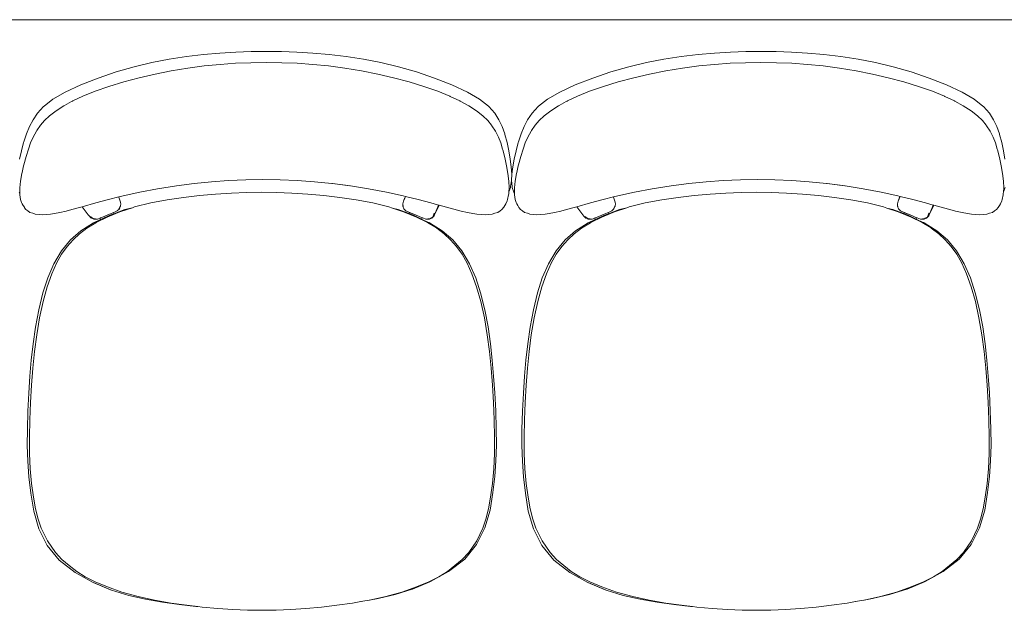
# Model space of a CAD drawing. Header units: feet. Extents: x 8 to 127, y 6 to 90.
# Tile 150 of 256: x 26.851 to 27.356, y 55.349 to 55.652. Entities that reach past the tile are written whole.
import ezdxf

# ---------------------------------------------------------------- set-up
doc = ezdxf.new("R2010")
doc.units = ezdxf.units.FT
doc.header["$MEASUREMENT"] = 0
doc.layers.add('Alvenaria', color=7, linetype='Continuous')
doc.layers.add('MOBILIÁRIO - móveis', color=250, linetype='Continuous')

msp = doc.modelspace()

# ---------------------------------------------------------------- linework, layer by layer
at = {"layer": 'Alvenaria', "lineweight": 5}
msp.add_line((27.61522, 55.65195), (25.46522, 55.65195), dxfattribs=at)
at = {"layer": 'MOBILIÁRIO - móveis', "lineweight": 5}
for p, q in [((26.92786, 55.63166), (26.93675, 55.63302)), ((26.93675, 55.63302), (26.94546, 55.63405)), ((26.94546, 55.63405), (26.9539, 55.63481)), ((26.9539, 55.63481), (26.96206, 55.63533)), ((26.96206, 55.63533), (26.96995, 55.63564)), ((26.96995, 55.63564), (26.9777, 55.63574)), ((26.9777, 55.63574), (26.98545, 55.63564)), ((26.98545, 55.63564), (26.99333, 55.63533)), ((26.99333, 55.63533), (27.00149, 55.63481)), ((27.00149, 55.63481), (27.00993, 55.63405)), ((27.00993, 55.63405), (27.01864, 55.63302)), ((27.01864, 55.63302), (27.02753, 55.63166)), ((27.18165, 55.63166), (27.19054, 55.63302)), ((27.19054, 55.63302), (27.19925, 55.63405)), ((27.19925, 55.63405), (27.20769, 55.63481)), ((27.20769, 55.63481), (27.21585, 55.63533)), ((27.21585, 55.63533), (27.22373, 55.63564)), ((27.22373, 55.63564), (27.23148, 55.63574)), ((27.23148, 55.63574), (27.23923, 55.63564)), ((27.23923, 55.63564), (27.24712, 55.63533)), ((27.24712, 55.63533), (27.25528, 55.63481)), ((27.25528, 55.63481), (27.26372, 55.63405)), ((27.26372, 55.63405), (27.27243, 55.63302)), ((27.27243, 55.63302), (27.28132, 55.63166)), ((26.90062, 55.62515), (26.90984, 55.62779)), ((26.90984, 55.62779), (26.91891, 55.62994)), ((26.91891, 55.62994), (26.92786, 55.63166)), ((26.93739, 55.62715), (26.94584, 55.62824)), ((26.94584, 55.62824), (26.95393, 55.62906)), ((26.95393, 55.62906), (26.96184, 55.62961)), ((26.96184, 55.62961), (26.96978, 55.62993)), ((26.96978, 55.62993), (26.97771, 55.63003)), ((26.97771, 55.63003), (26.98565, 55.62993)), ((26.98566, 55.62993), (26.98565, 55.62993)), ((26.98566, 55.62993), (26.99358, 55.62961)), ((26.99358, 55.62961), (26.9936, 55.62961)), ((27.0015, 55.62906), (26.9936, 55.62961)), ((27.00153, 55.62905), (27.0015, 55.62906)), ((27.00153, 55.62905), (27.00959, 55.62824)), ((27.00959, 55.62824), (27.00962, 55.62824)), ((27.00962, 55.62824), (27.01804, 55.62715)), ((27.02753, 55.63166), (27.03649, 55.62994)), ((27.03649, 55.62994), (27.04556, 55.62779)), ((27.04556, 55.62779), (27.05478, 55.62515)), ((27.15441, 55.62515), (27.16362, 55.62779)), ((27.16362, 55.62779), (27.17269, 55.62994)), ((27.17269, 55.62994), (27.18165, 55.63166)), ((27.19118, 55.62715), (27.19962, 55.62824)), ((27.19962, 55.62824), (27.20771, 55.62906)), ((27.20771, 55.62906), (27.21563, 55.62961)), ((27.21563, 55.62961), (27.22356, 55.62993)), ((27.22356, 55.62993), (27.2315, 55.63003)), ((27.2315, 55.63003), (27.23944, 55.62993)), ((27.23945, 55.62993), (27.23944, 55.62993)), ((27.23945, 55.62993), (27.24737, 55.62961)), ((27.24737, 55.62961), (27.24739, 55.62961)), ((27.25529, 55.62906), (27.24739, 55.62961)), ((27.25531, 55.62905), (27.25529, 55.62906)), ((27.25531, 55.62905), (27.26338, 55.62824)), ((27.26338, 55.62824), (27.26341, 55.62824)), ((27.26341, 55.62824), (27.27182, 55.62715)), ((27.28132, 55.63166), (27.29028, 55.62994)), ((27.29028, 55.62994), (27.29935, 55.62779)), ((27.29935, 55.62779), (27.30856, 55.62515)), ((26.89144, 55.62206), (26.90062, 55.62515)), ((26.91247, 55.62218), (26.9045, 55.62008)), ((26.91247, 55.62218), (26.92058, 55.62409)), ((26.92058, 55.62409), (26.92888, 55.62577)), ((26.92888, 55.62577), (26.93739, 55.62715)), ((27.01804, 55.62715), (27.02655, 55.62577)), ((27.02655, 55.62577), (27.03485, 55.62409)), ((27.03485, 55.62409), (27.04296, 55.62218)), ((27.05093, 55.62008), (27.04296, 55.62218)), ((27.05478, 55.62515), (27.06396, 55.62206)), ((27.14522, 55.62206), (27.15441, 55.62515)), ((27.16625, 55.62218), (27.15829, 55.62007)), ((27.16625, 55.62218), (27.17437, 55.62409)), ((27.17437, 55.62409), (27.18266, 55.62577)), ((27.18266, 55.62577), (27.19118, 55.62715)), ((27.27182, 55.62715), (27.28034, 55.62577)), ((27.28034, 55.62577), (27.28864, 55.62409)), ((27.28864, 55.62409), (27.29675, 55.62218)), ((27.30472, 55.62007), (27.29675, 55.62218)), ((27.30856, 55.62515), (27.31774, 55.62206)), ((26.87446, 55.61488), (26.88246, 55.61858)), ((26.88246, 55.61858), (26.89144, 55.62206)), ((26.89688, 55.61777), (26.88979, 55.61526)), ((26.9045, 55.62008), (26.89688, 55.61777)), ((27.05856, 55.61777), (27.05093, 55.62008)), ((27.06565, 55.61526), (27.05856, 55.61777)), ((27.06396, 55.62206), (27.07294, 55.61858)), ((27.07294, 55.61858), (27.08092, 55.61488)), ((27.12824, 55.61488), (27.13624, 55.61857)), ((27.13624, 55.61857), (27.14522, 55.62206)), ((27.15066, 55.61777), (27.14357, 55.61526)), ((27.15829, 55.62007), (27.15066, 55.61777)), ((27.31235, 55.61777), (27.30472, 55.62007)), ((27.31943, 55.61526), (27.31235, 55.61777)), ((27.31774, 55.62206), (27.32672, 55.61858)), ((27.32672, 55.61858), (27.33471, 55.61488)), ((26.86823, 55.61123), (26.87446, 55.61488)), ((26.88354, 55.61272), (26.87844, 55.61034)), ((26.88979, 55.61526), (26.88354, 55.61272)), ((27.06565, 55.61526), (27.07188, 55.61272)), ((27.07207, 55.61264), (27.07188, 55.61272)), ((27.07696, 55.61034), (27.07207, 55.61264)), ((27.08092, 55.61488), (27.0871, 55.61123)), ((27.12201, 55.61123), (27.12824, 55.61488)), ((27.13733, 55.61272), (27.13223, 55.61034)), ((27.14357, 55.61526), (27.13733, 55.61272)), ((27.31943, 55.61526), (27.32567, 55.61272)), ((27.32585, 55.61264), (27.32567, 55.61272)), ((27.33075, 55.61034), (27.32585, 55.61264)), ((27.33471, 55.61488), (27.34089, 55.61123)), ((26.86341, 55.60751), (26.86024, 55.60409)), ((26.86364, 55.6077), (26.86341, 55.60751)), ((26.86364, 55.6077), (26.86823, 55.61123)), ((26.86985, 55.60519), (26.87387, 55.60781)), ((26.87409, 55.60794), (26.87387, 55.60781)), ((26.87779, 55.60998), (26.87409, 55.60794)), ((26.87825, 55.61023), (26.87779, 55.60998)), ((26.87844, 55.61034), (26.87825, 55.61023)), ((27.07705, 55.61029), (27.07696, 55.61034)), ((27.07718, 55.61023), (27.07705, 55.61029)), ((27.07718, 55.61023), (27.08152, 55.60781)), ((27.08152, 55.60781), (27.08549, 55.60519)), ((27.09162, 55.6077), (27.0871, 55.61123)), ((27.09162, 55.6077), (27.09186, 55.6075)), ((27.09491, 55.60409), (27.09186, 55.6075)), ((27.1172, 55.6075), (27.11403, 55.60409)), ((27.11742, 55.6077), (27.1172, 55.6075)), ((27.11742, 55.6077), (27.12201, 55.61123)), ((27.12364, 55.60519), (27.12766, 55.60781)), ((27.12788, 55.60794), (27.12766, 55.60781)), ((27.13158, 55.60998), (27.12788, 55.60794)), ((27.13203, 55.61023), (27.13158, 55.60998)), ((27.13223, 55.61034), (27.13203, 55.61023)), ((27.33083, 55.61029), (27.33075, 55.61034)), ((27.33096, 55.61023), (27.33083, 55.61029)), ((27.33096, 55.61023), (27.33531, 55.60781)), ((27.33531, 55.60781), (27.33928, 55.60519)), ((27.3454, 55.6077), (27.34089, 55.61123)), ((27.3454, 55.6077), (27.34564, 55.6075)), ((27.34869, 55.60409), (27.34564, 55.6075)), ((26.86024, 55.60409), (26.858, 55.60071)), ((26.86645, 55.60262), (26.86393, 55.60033)), ((26.86985, 55.60519), (26.86645, 55.60262)), ((27.08549, 55.60519), (27.08883, 55.60262)), ((27.09128, 55.60033), (27.08883, 55.60262)), ((27.09701, 55.60071), (27.09491, 55.60409)), ((27.11403, 55.60409), (27.11178, 55.60071)), ((27.12024, 55.60262), (27.11772, 55.60033)), ((27.12364, 55.60519), (27.12024, 55.60262)), ((27.33928, 55.60519), (27.34262, 55.60262)), ((27.34507, 55.60033), (27.34262, 55.60262)), ((27.35079, 55.60071), (27.34869, 55.60409)), ((26.85615, 55.59721), (26.85462, 55.59345)), ((26.858, 55.60071), (26.85615, 55.59721)), ((26.85996, 55.59513), (26.8619, 55.59795)), ((26.86393, 55.60033), (26.8619, 55.59795)), ((27.09128, 55.60033), (27.09323, 55.59795)), ((27.09345, 55.59762), (27.09323, 55.59795)), ((27.09529, 55.59478), (27.09345, 55.59762)), ((27.09869, 55.59721), (27.09701, 55.60071)), ((27.10003, 55.59345), (27.09869, 55.59721)), ((27.10994, 55.59721), (27.10841, 55.59345)), ((27.11178, 55.60071), (27.10994, 55.59721)), ((27.11374, 55.59513), (27.11569, 55.59795)), ((27.11772, 55.60033), (27.11569, 55.59795)), ((27.34507, 55.60033), (27.34701, 55.59795)), ((27.34724, 55.59762), (27.34701, 55.59795)), ((27.34907, 55.59478), (27.34724, 55.59762)), ((27.35247, 55.59721), (27.35079, 55.60071)), ((27.35382, 55.59345), (27.35247, 55.59721)), ((26.85462, 55.59345), (26.85329, 55.58933)), ((26.85973, 55.59478), (26.85804, 55.59177)), ((26.85996, 55.59513), (26.85973, 55.59478)), ((27.09684, 55.59177), (27.09529, 55.59478)), ((27.10003, 55.59345), (27.10015, 55.59308)), ((27.10015, 55.59308), (27.10126, 55.58895)), ((27.10841, 55.59345), (27.10708, 55.58933)), ((27.11352, 55.59478), (27.11182, 55.59176)), ((27.11374, 55.59513), (27.11352, 55.59478)), ((27.35063, 55.59176), (27.34907, 55.59478)), ((27.35382, 55.59345), (27.35394, 55.59308)), ((27.35394, 55.59308), (27.35504, 55.58895)), ((26.85204, 55.58469), (26.85318, 55.58895)), ((26.85329, 55.58933), (26.85318, 55.58895)), ((26.85675, 55.58886), (26.85563, 55.58566)), ((26.85804, 55.59177), (26.85675, 55.58886)), ((27.09798, 55.58886), (27.09684, 55.59177)), ((27.09894, 55.58566), (27.09798, 55.58886)), ((27.10126, 55.58895), (27.10217, 55.58469)), ((27.10582, 55.58469), (27.10697, 55.58895)), ((27.10708, 55.58933), (27.10697, 55.58895)), ((27.11054, 55.58886), (27.10942, 55.58566)), ((27.11182, 55.59176), (27.11054, 55.58886)), ((27.35177, 55.58886), (27.35063, 55.59176)), ((27.35273, 55.58566), (27.35177, 55.58886)), ((27.35504, 55.58895), (27.35595, 55.58468)), ((26.85109, 55.58051), (26.85204, 55.58469)), ((26.85442, 55.58177), (26.85328, 55.57761)), ((26.85563, 55.58566), (26.85442, 55.58177)), ((27.09894, 55.58566), (27.09907, 55.58519)), ((27.10007, 55.58128), (27.09907, 55.58519)), ((27.10217, 55.58469), (27.10288, 55.58051)), ((27.10487, 55.58051), (27.10582, 55.58469)), ((27.10821, 55.58177), (27.10707, 55.57761)), ((27.10942, 55.58566), (27.10821, 55.58177)), ((27.35273, 55.58566), (27.35285, 55.58519)), ((27.35385, 55.58128), (27.35285, 55.58519)), ((27.35595, 55.58468), (27.35667, 55.58051)), ((26.85316, 55.57711), (26.85235, 55.57359)), ((26.85316, 55.57711), (26.85328, 55.57761)), ((27.10097, 55.57711), (27.10007, 55.58128)), ((27.10167, 55.57307), (27.10097, 55.57711)), ((27.10288, 55.58051), (27.10339, 55.57653)), ((27.10414, 55.57653), (27.10487, 55.58051)), ((27.10695, 55.5771), (27.10614, 55.57359)), ((27.10695, 55.5771), (27.10707, 55.57761)), ((27.35476, 55.5771), (27.35385, 55.58128)), ((27.35546, 55.57307), (27.35476, 55.5771)), ((26.85223, 55.57307), (26.85157, 55.56925)), ((26.85223, 55.57307), (26.85235, 55.57359)), ((27.10211, 55.56925), (27.10167, 55.57307)), ((27.10339, 55.57653), (27.10364, 55.57286)), ((27.10353, 55.5695), (27.10366, 55.57286)), ((27.10364, 55.57286), (27.10356, 55.5695)), ((27.10366, 55.57286), (27.10414, 55.57653)), ((27.10602, 55.57307), (27.10536, 55.56925)), ((27.10602, 55.57307), (27.10614, 55.57359)), ((27.35589, 55.56925), (27.35546, 55.57307)), ((26.85123, 55.56574), (26.85157, 55.56925)), ((26.93157, 55.56687), (26.92187, 55.56532)), ((26.94071, 55.56804), (26.93157, 55.56687)), ((26.94959, 55.56893), (26.94071, 55.56804)), ((26.95835, 55.56955), (26.94959, 55.56893)), ((26.96715, 55.56991), (26.95835, 55.56955)), ((26.97597, 55.57002), (26.96715, 55.56991)), ((26.98479, 55.56991), (26.97597, 55.57002)), ((26.9936, 55.56955), (26.98479, 55.56991)), ((27.00239, 55.56893), (26.9936, 55.56955)), ((27.00239, 55.56893), (27.01131, 55.56804)), ((27.01131, 55.56804), (27.01159, 55.568)), ((27.02086, 55.5668), (27.01159, 55.568)), ((27.02049, 55.56687), (27.01159, 55.568)), ((27.03018, 55.56532), (27.02086, 55.5668)), ((27.10223, 55.56574), (27.10211, 55.56925)), ((27.10356, 55.5695), (27.10305, 55.56645)), ((27.10383, 55.56645), (27.10353, 55.5695)), ((27.10502, 55.56574), (27.10536, 55.56925)), ((27.18536, 55.56687), (27.17565, 55.56532)), ((27.19449, 55.56804), (27.18536, 55.56687)), ((27.20337, 55.56893), (27.19449, 55.56804)), ((27.21214, 55.56955), (27.20337, 55.56893)), ((27.22094, 55.56991), (27.21214, 55.56955)), ((27.22975, 55.57002), (27.22094, 55.56991)), ((27.23858, 55.56991), (27.22975, 55.57002)), ((27.24739, 55.56955), (27.23858, 55.56991)), ((27.25618, 55.56893), (27.24739, 55.56955)), ((27.25618, 55.56893), (27.26509, 55.56804)), ((27.26509, 55.56804), (27.26537, 55.568)), ((27.27464, 55.5668), (27.26537, 55.568)), ((27.27427, 55.56687), (27.26537, 55.568)), ((27.28397, 55.56532), (27.27464, 55.5668)), ((27.35602, 55.56574), (27.35589, 55.56925)), ((26.85121, 55.56306), (26.85088, 55.56354)), ((26.85123, 55.56574), (26.85121, 55.56306)), ((26.85121, 55.56306), (26.85121, 55.56276)), ((26.85121, 55.56276), (26.85128, 55.56212)), ((26.85128, 55.56212), (26.85159, 55.55987)), ((26.90199, 55.5611), (26.90426, 55.56166)), ((26.90426, 55.56166), (26.91278, 55.56356)), ((26.91278, 55.56356), (26.92187, 55.56532)), ((26.93514, 55.56089), (26.94337, 55.56187)), ((26.94337, 55.56187), (26.95163, 55.5626)), ((26.95163, 55.5626), (26.95976, 55.56309)), ((26.95976, 55.56309), (26.96759, 55.56339)), ((26.96759, 55.56339), (26.97528, 55.56349)), ((26.97528, 55.56349), (26.98297, 55.56339)), ((26.98297, 55.56339), (26.99082, 55.56309)), ((26.99082, 55.56309), (26.99895, 55.5626)), ((26.99895, 55.5626), (27.00723, 55.56187)), ((27.00723, 55.56187), (27.01547, 55.56089)), ((27.03934, 55.56356), (27.03018, 55.56532)), ((27.03934, 55.56356), (27.04793, 55.56166)), ((27.04906, 55.56138), (27.04793, 55.56166)), ((27.10152, 55.55987), (27.10199, 55.56212)), ((27.10199, 55.56212), (27.10206, 55.56276)), ((27.10206, 55.56276), (27.10211, 55.56376)), ((27.10212, 55.56378), (27.10211, 55.56376)), ((27.10297, 55.566), (27.10212, 55.56378)), ((27.10212, 55.56378), (27.10223, 55.56574)), ((27.10305, 55.56645), (27.10297, 55.566)), ((27.10383, 55.56645), (27.10391, 55.566)), ((27.10467, 55.56354), (27.10391, 55.566)), ((27.105, 55.56306), (27.10467, 55.56354)), ((27.105, 55.56306), (27.10499, 55.56276)), ((27.10499, 55.56276), (27.10506, 55.56212)), ((27.10502, 55.56574), (27.105, 55.56306)), ((27.10506, 55.56212), (27.10537, 55.55987)), ((27.15577, 55.5611), (27.15805, 55.56166)), ((27.15805, 55.56166), (27.16657, 55.56356)), ((27.16657, 55.56356), (27.17565, 55.56532)), ((27.18892, 55.56089), (27.19715, 55.56187)), ((27.19715, 55.56187), (27.20541, 55.5626)), ((27.20541, 55.5626), (27.21354, 55.56309)), ((27.21354, 55.56309), (27.22138, 55.56339)), ((27.22138, 55.56339), (27.22907, 55.56349)), ((27.22907, 55.56349), (27.23676, 55.56339)), ((27.23676, 55.56339), (27.2446, 55.56309)), ((27.2446, 55.56309), (27.25274, 55.5626)), ((27.25274, 55.5626), (27.26101, 55.56187)), ((27.26101, 55.56187), (27.26926, 55.56089)), ((27.29312, 55.56356), (27.28397, 55.56532)), ((27.29312, 55.56356), (27.30172, 55.56166)), ((27.30285, 55.56138), (27.30172, 55.56166)), ((27.35531, 55.55987), (27.35578, 55.56212)), ((27.35578, 55.56212), (27.35584, 55.56276)), ((27.35584, 55.56276), (27.35589, 55.56376)), ((27.3559, 55.56378), (27.35589, 55.56376)), ((27.35675, 55.56599), (27.3559, 55.56378)), ((27.3559, 55.56378), (27.35602, 55.56574)), ((26.85159, 55.55987), (26.85215, 55.55826)), ((26.85215, 55.55826), (26.85244, 55.55751)), ((26.85244, 55.55751), (26.8529, 55.55667)), ((26.8529, 55.55667), (26.85353, 55.55578)), ((26.89022, 55.55803), (26.88321, 55.55606)), ((26.89022, 55.55803), (26.89671, 55.55978)), ((26.89671, 55.55978), (26.90199, 55.5611)), ((26.90199, 55.5611), (26.90204, 55.56095)), ((26.90253, 55.5595), (26.90204, 55.56095)), ((26.90269, 55.55901), (26.90253, 55.5595)), ((26.90286, 55.55838), (26.90269, 55.55901)), ((26.90278, 55.55621), (26.90285, 55.55656)), ((26.90285, 55.55656), (26.90284, 55.55633)), ((26.90285, 55.55656), (26.90288, 55.5567)), ((26.90286, 55.55838), (26.90301, 55.5574)), ((26.90288, 55.5567), (26.90301, 55.5574)), ((26.90288, 55.5567), (26.90289, 55.55643)), ((26.91012, 55.55599), (26.91835, 55.558)), ((26.91835, 55.558), (26.92683, 55.55961)), ((26.92683, 55.55961), (26.93514, 55.56089)), ((27.01547, 55.56089), (27.02379, 55.55961)), ((27.02379, 55.55961), (27.03231, 55.558)), ((27.03231, 55.558), (27.04056, 55.55599)), ((27.04772, 55.5574), (27.04793, 55.55838)), ((27.04772, 55.5574), (27.04778, 55.557)), ((27.04774, 55.55643), (27.04778, 55.557)), ((27.04778, 55.557), (27.04782, 55.55673)), ((27.04782, 55.55633), (27.04782, 55.55673)), ((27.04782, 55.55673), (27.04789, 55.55621)), ((27.04793, 55.55838), (27.04804, 55.55875)), ((27.04814, 55.55901), (27.04804, 55.55875)), ((27.04814, 55.55901), (27.04911, 55.56137)), ((27.0483, 55.5595), (27.04814, 55.55901)), ((27.0483, 55.5595), (27.0486, 55.56026)), ((27.04869, 55.56048), (27.0486, 55.56026)), ((27.04869, 55.56048), (27.04891, 55.56103)), ((27.04906, 55.56138), (27.04891, 55.56103)), ((27.04911, 55.56137), (27.04906, 55.56138)), ((27.05556, 55.55978), (27.04911, 55.56137)), ((27.05556, 55.55978), (27.06212, 55.55803)), ((27.0661, 55.55692), (27.06212, 55.55803)), ((27.06641, 55.55684), (27.06405, 55.55201)), ((27.0661, 55.55692), (27.06452, 55.55316)), ((27.06641, 55.55684), (27.0661, 55.55692)), ((27.072, 55.55529), (27.06641, 55.55684)), ((27.09947, 55.55578), (27.10009, 55.55667)), ((27.10009, 55.55667), (27.10054, 55.55751)), ((27.10125, 55.55912), (27.10054, 55.55751)), ((27.10125, 55.55912), (27.10152, 55.55987)), ((27.10537, 55.55987), (27.10594, 55.55826)), ((27.10594, 55.55826), (27.10622, 55.55751)), ((27.10622, 55.55751), (27.10669, 55.55667)), ((27.10669, 55.55667), (27.10732, 55.55577)), ((27.14401, 55.55803), (27.13699, 55.55606)), ((27.14401, 55.55803), (27.1505, 55.55978)), ((27.1505, 55.55978), (27.15577, 55.5611)), ((27.15577, 55.5611), (27.15582, 55.56095)), ((27.15632, 55.5595), (27.15582, 55.56095)), ((27.15647, 55.55901), (27.15632, 55.5595)), ((27.15664, 55.55838), (27.15647, 55.55901)), ((27.15657, 55.55621), (27.15664, 55.55656)), ((27.15664, 55.55656), (27.15662, 55.55633)), ((27.15664, 55.55838), (27.1568, 55.5574)), ((27.15664, 55.55656), (27.15666, 55.5567)), ((27.15666, 55.5567), (27.1568, 55.5574)), ((27.15666, 55.5567), (27.15667, 55.55643)), ((27.16391, 55.55599), (27.17213, 55.558)), ((27.17213, 55.558), (27.18062, 55.55961)), ((27.18062, 55.55961), (27.18892, 55.56089)), ((27.26926, 55.56089), (27.27758, 55.55961)), ((27.27758, 55.55961), (27.28609, 55.558)), ((27.28609, 55.558), (27.29435, 55.55599)), ((27.3015, 55.5574), (27.30171, 55.55838)), ((27.3015, 55.5574), (27.30156, 55.557)), ((27.30152, 55.55643), (27.30156, 55.557)), ((27.30156, 55.557), (27.3016, 55.55673)), ((27.30161, 55.55633), (27.3016, 55.55673)), ((27.3016, 55.55673), (27.30168, 55.55621)), ((27.30171, 55.55838), (27.30183, 55.55875)), ((27.30193, 55.55901), (27.30183, 55.55875)), ((27.30193, 55.55901), (27.3029, 55.56137)), ((27.30209, 55.5595), (27.30193, 55.55901)), ((27.30209, 55.5595), (27.30239, 55.56025)), ((27.30248, 55.56048), (27.30239, 55.56025)), ((27.30248, 55.56048), (27.3027, 55.56103)), ((27.30285, 55.56138), (27.3027, 55.56103)), ((27.3029, 55.56137), (27.30285, 55.56138)), ((27.30934, 55.55978), (27.3029, 55.56137)), ((27.30934, 55.55978), (27.3159, 55.55803)), ((27.31989, 55.55692), (27.3159, 55.55803)), ((27.3202, 55.55683), (27.31783, 55.552)), ((27.31989, 55.55692), (27.31831, 55.55316)), ((27.3202, 55.55683), (27.31989, 55.55692)), ((27.32578, 55.55529), (27.3202, 55.55683)), ((27.35325, 55.55577), (27.35387, 55.55667)), ((27.35387, 55.55667), (27.35433, 55.55751)), ((27.35503, 55.55912), (27.35433, 55.55751)), ((27.35503, 55.55912), (27.35531, 55.55987)), ((26.85353, 55.55578), (26.85367, 55.55558)), ((26.85367, 55.55558), (26.85429, 55.55468)), ((26.85429, 55.55468), (26.8553, 55.5539)), ((26.8563, 55.55321), (26.8553, 55.5539)), ((26.8563, 55.55321), (26.85785, 55.55271)), ((26.85785, 55.55271), (26.85914, 55.5523)), ((26.85914, 55.5523), (26.86106, 55.55214)), ((26.86106, 55.55214), (26.86268, 55.552)), ((26.86268, 55.552), (26.86472, 55.55214)), ((26.86689, 55.5523), (26.86472, 55.55214)), ((26.86897, 55.55266), (26.86689, 55.5523)), ((26.86897, 55.55266), (26.87173, 55.55311)), ((26.87173, 55.55311), (26.87493, 55.55387)), ((26.87677, 55.55432), (26.87493, 55.55387)), ((26.87677, 55.55432), (26.88049, 55.55529)), ((26.88049, 55.55529), (26.88321, 55.55606)), ((26.88321, 55.55606), (26.88627, 55.55201)), ((26.88651, 55.55168), (26.88627, 55.55201)), ((26.88651, 55.55168), (26.88672, 55.55141)), ((26.88773, 55.55042), (26.88672, 55.55141)), ((26.89707, 55.55163), (26.89387, 55.55009)), ((26.89483, 55.55123), (26.89722, 55.55225)), ((26.89598, 55.55074), (26.90261, 55.55349)), ((26.89947, 55.55251), (26.89707, 55.55163)), ((26.89722, 55.55225), (26.89778, 55.5525)), ((26.89778, 55.5525), (26.89928, 55.55316)), ((26.89928, 55.55313), (26.89778, 55.5525)), ((26.89928, 55.55313), (26.89927, 55.55316)), ((26.89944, 55.5532), (26.89928, 55.55313)), ((26.89947, 55.55251), (26.89928, 55.55313)), ((26.89944, 55.5532), (26.90124, 55.55394)), ((26.90516, 55.55458), (26.89947, 55.55251)), ((26.90124, 55.55394), (26.90229, 55.55507)), ((26.90209, 55.55502), (26.90278, 55.55621)), ((26.90278, 55.55621), (26.90229, 55.55507)), ((26.90261, 55.55349), (26.90895, 55.5556)), ((26.90278, 55.55621), (26.90284, 55.55633)), ((26.90289, 55.55643), (26.90284, 55.55633)), ((26.90895, 55.5556), (26.90516, 55.55458)), ((26.90895, 55.5556), (26.91012, 55.55599)), ((27.04056, 55.55599), (27.04236, 55.55539)), ((27.04538, 55.55458), (27.04236, 55.55539)), ((27.04236, 55.55539), (27.0481, 55.55349)), ((27.05099, 55.55254), (27.04538, 55.55458)), ((27.04774, 55.55643), (27.04833, 55.55507)), ((27.0481, 55.55349), (27.05476, 55.55074)), ((27.04833, 55.55507), (27.04935, 55.55394)), ((27.05115, 55.5532), (27.04935, 55.55394)), ((27.05119, 55.55319), (27.05099, 55.55254)), ((27.0535, 55.55163), (27.05099, 55.55254)), ((27.05119, 55.55319), (27.05115, 55.5532)), ((27.05317, 55.55235), (27.05119, 55.55319)), ((27.05133, 55.55316), (27.05317, 55.55235)), ((27.05317, 55.55235), (27.05338, 55.55225)), ((27.05338, 55.55225), (27.05577, 55.55123)), ((27.05735, 55.54979), (27.0535, 55.55163)), ((27.06291, 55.5508), (27.06347, 55.55176)), ((27.06347, 55.55176), (27.06314, 55.55116)), ((27.06347, 55.55176), (27.06372, 55.55222)), ((27.06376, 55.55141), (27.06363, 55.55126)), ((27.06372, 55.55222), (27.06396, 55.55274)), ((27.06376, 55.55141), (27.0639, 55.55168)), ((27.06405, 55.55201), (27.0639, 55.55168)), ((27.07579, 55.55432), (27.072, 55.55529)), ((27.07579, 55.55432), (27.07758, 55.55387)), ((27.07758, 55.55387), (27.08086, 55.55311)), ((27.08086, 55.55311), (27.0837, 55.55266)), ((27.08574, 55.5523), (27.0837, 55.55266)), ((27.08574, 55.5523), (27.088, 55.55214)), ((27.088, 55.55214), (27.09, 55.552)), ((27.09, 55.552), (27.09171, 55.55214)), ((27.09171, 55.55214), (27.0936, 55.5523)), ((27.0936, 55.5523), (27.09498, 55.55271)), ((27.09498, 55.55271), (27.09651, 55.55321)), ((27.09761, 55.5539), (27.09651, 55.55321)), ((27.0986, 55.55468), (27.09761, 55.5539)), ((27.09947, 55.55578), (27.0986, 55.55468)), ((27.10732, 55.55577), (27.10745, 55.55558)), ((27.10745, 55.55558), (27.10808, 55.55468)), ((27.10808, 55.55468), (27.10908, 55.5539)), ((27.11009, 55.55321), (27.10908, 55.5539)), ((27.11009, 55.55321), (27.11164, 55.55271)), ((27.11164, 55.55271), (27.11293, 55.5523)), ((27.11293, 55.5523), (27.11485, 55.55213)), ((27.11485, 55.55213), (27.11647, 55.552)), ((27.11647, 55.552), (27.11851, 55.55214)), ((27.12068, 55.5523), (27.11851, 55.55214)), ((27.12276, 55.55266), (27.12068, 55.5523)), ((27.12276, 55.55266), (27.12552, 55.55311)), ((27.12552, 55.55311), (27.12872, 55.55387)), ((27.13056, 55.55432), (27.12872, 55.55387)), ((27.13056, 55.55432), (27.13428, 55.55529)), ((27.13428, 55.55529), (27.13699, 55.55606)), ((27.13699, 55.55606), (27.14006, 55.552)), ((27.14029, 55.55168), (27.14006, 55.552)), ((27.14029, 55.55168), (27.1405, 55.55141)), ((27.14151, 55.55042), (27.1405, 55.55141)), ((27.15086, 55.55163), (27.14766, 55.55009)), ((27.14862, 55.55123), (27.151, 55.55225)), ((27.14976, 55.55074), (27.15639, 55.55349)), ((27.15326, 55.55251), (27.15086, 55.55163)), ((27.151, 55.55225), (27.15157, 55.5525)), ((27.15157, 55.5525), (27.15306, 55.55316)), ((27.15306, 55.55313), (27.15157, 55.5525)), ((27.15306, 55.55313), (27.15305, 55.55316)), ((27.15323, 55.5532), (27.15306, 55.55313)), ((27.15326, 55.55251), (27.15306, 55.55313)), ((27.15323, 55.5532), (27.15502, 55.55394)), ((27.15895, 55.55458), (27.15326, 55.55251)), ((27.15502, 55.55394), (27.15607, 55.55507)), ((27.15588, 55.55502), (27.15657, 55.55621)), ((27.15657, 55.55621), (27.15607, 55.55507)), ((27.15639, 55.55349), (27.16273, 55.5556)), ((27.15657, 55.55621), (27.15662, 55.55633)), ((27.15667, 55.55643), (27.15662, 55.55633)), ((27.16273, 55.5556), (27.15895, 55.55458)), ((27.16273, 55.5556), (27.16391, 55.55599)), ((27.29435, 55.55599), (27.29615, 55.55539)), ((27.29917, 55.55458), (27.29615, 55.55539)), ((27.29615, 55.55539), (27.30189, 55.55349)), ((27.30478, 55.55254), (27.29917, 55.55458)), ((27.30152, 55.55643), (27.30212, 55.55507)), ((27.30189, 55.55349), (27.30855, 55.55074)), ((27.30212, 55.55507), (27.30314, 55.55394)), ((27.30494, 55.5532), (27.30314, 55.55394)), ((27.30498, 55.55319), (27.30478, 55.55254)), ((27.30729, 55.55163), (27.30478, 55.55254)), ((27.30498, 55.55319), (27.30494, 55.5532)), ((27.30696, 55.55235), (27.30498, 55.55319)), ((27.30511, 55.55316), (27.30696, 55.55235)), ((27.30696, 55.55235), (27.30717, 55.55225)), ((27.30717, 55.55225), (27.30956, 55.55123)), ((27.31114, 55.54979), (27.30729, 55.55163)), ((27.3167, 55.5508), (27.31726, 55.55176)), ((27.31726, 55.55176), (27.31693, 55.55115)), ((27.31726, 55.55176), (27.31751, 55.55222)), ((27.31755, 55.55141), (27.31742, 55.55126)), ((27.31751, 55.55222), (27.31775, 55.55274)), ((27.31755, 55.55141), (27.31769, 55.55168)), ((27.31783, 55.552), (27.31769, 55.55168)), ((27.32958, 55.55432), (27.32578, 55.55529)), ((27.32958, 55.55432), (27.33137, 55.55387)), ((27.33137, 55.55387), (27.33465, 55.55311)), ((27.33465, 55.55311), (27.33749, 55.55266)), ((27.33953, 55.5523), (27.33749, 55.55266)), ((27.33953, 55.5523), (27.34178, 55.55214)), ((27.34178, 55.55214), (27.34379, 55.552)), ((27.34379, 55.552), (27.34549, 55.55213)), ((27.34549, 55.55213), (27.34738, 55.5523)), ((27.34738, 55.5523), (27.34876, 55.55271)), ((27.34876, 55.55271), (27.35029, 55.55321)), ((27.35139, 55.5539), (27.35029, 55.55321)), ((27.35238, 55.55468), (27.35139, 55.5539)), ((27.35325, 55.55577), (27.35238, 55.55468)), ((26.88256, 55.5437), (26.88901, 55.54778)), ((26.89028, 55.54791), (26.88566, 55.54512)), ((26.88785, 55.5508), (26.8876, 55.55116)), ((26.88793, 55.55028), (26.88773, 55.55042)), ((26.88796, 55.55031), (26.88782, 55.55038)), ((26.88883, 55.55013), (26.88785, 55.5508)), ((26.88803, 55.55024), (26.88793, 55.55028)), ((26.88809, 55.55018), (26.88793, 55.55028)), ((26.88809, 55.55018), (26.88855, 55.55001)), ((26.88855, 55.55001), (26.88929, 55.54974)), ((26.8888, 55.5499), (26.88855, 55.55001)), ((26.88858, 55.55021), (26.88883, 55.55013)), ((26.88893, 55.54984), (26.8888, 55.5499)), ((26.88883, 55.55013), (26.89002, 55.54982)), ((26.88911, 55.54977), (26.88893, 55.54984)), ((26.88906, 55.54781), (26.88901, 55.54778)), ((26.89265, 55.54951), (26.88906, 55.54781)), ((26.88929, 55.54974), (26.88911, 55.54977)), ((26.8909, 55.54976), (26.88929, 55.54974)), ((26.88963, 55.54805), (26.88961, 55.54804)), ((26.88966, 55.54807), (26.88963, 55.54805)), ((26.89265, 55.54951), (26.88966, 55.54807)), ((26.89028, 55.54791), (26.8904, 55.54799)), ((26.8904, 55.54799), (26.89598, 55.55074)), ((26.89107, 55.54978), (26.8909, 55.54976)), ((26.8924, 55.55023), (26.89107, 55.54978)), ((26.89269, 55.55033), (26.8924, 55.55023)), ((26.89265, 55.54951), (26.8924, 55.55023)), ((26.89387, 55.55009), (26.89265, 55.54951)), ((26.89286, 55.55042), (26.89269, 55.55033)), ((26.89286, 55.55042), (26.89483, 55.55123)), ((27.05476, 55.55074), (27.06036, 55.54799)), ((27.05577, 55.55123), (27.05619, 55.55106)), ((27.05759, 55.55047), (27.05619, 55.55106)), ((27.05619, 55.55106), (27.05775, 55.55042)), ((27.05759, 55.55047), (27.05735, 55.54979)), ((27.06095, 55.54807), (27.05735, 55.54979)), ((27.05792, 55.55033), (27.05759, 55.55047)), ((27.05792, 55.55033), (27.05953, 55.54978)), ((27.05968, 55.54976), (27.05953, 55.54978)), ((27.05968, 55.54976), (27.06127, 55.54974)), ((27.06036, 55.54799), (27.065, 55.54519)), ((27.06063, 55.54982), (27.06187, 55.55013)), ((27.06101, 55.54803), (27.06095, 55.54807)), ((27.06146, 55.54781), (27.06101, 55.54803)), ((27.06733, 55.544), (27.06101, 55.54803)), ((27.06127, 55.54974), (27.06175, 55.54991)), ((27.06141, 55.54977), (27.06127, 55.54974)), ((27.06175, 55.54991), (27.06141, 55.54977)), ((27.06795, 55.54373), (27.06146, 55.54781)), ((27.06175, 55.54991), (27.0625, 55.55018)), ((27.06187, 55.55013), (27.06209, 55.55021)), ((27.06194, 55.55017), (27.06187, 55.55013)), ((27.06291, 55.5508), (27.06194, 55.55017)), ((27.06194, 55.55017), (27.06209, 55.55021)), ((27.06261, 55.55028), (27.0625, 55.55018)), ((27.06363, 55.55126), (27.06261, 55.55028)), ((27.06314, 55.55116), (27.06291, 55.5508)), ((27.13635, 55.5437), (27.1428, 55.54778)), ((27.14407, 55.54791), (27.13944, 55.54512)), ((27.14163, 55.5508), (27.14138, 55.55115)), ((27.14171, 55.55028), (27.14151, 55.55042)), ((27.14175, 55.55031), (27.14161, 55.55038)), ((27.14262, 55.55012), (27.14163, 55.5508)), ((27.14182, 55.55023), (27.14171, 55.55028)), ((27.14187, 55.55018), (27.14171, 55.55028)), ((27.14187, 55.55018), (27.14233, 55.55001)), ((27.14233, 55.55001), (27.14308, 55.54974)), ((27.14259, 55.5499), (27.14233, 55.55001)), ((27.14237, 55.55021), (27.14262, 55.55012)), ((27.14272, 55.54984), (27.14259, 55.5499)), ((27.14262, 55.55012), (27.14381, 55.54982)), ((27.1429, 55.54977), (27.14272, 55.54984)), ((27.14285, 55.54781), (27.1428, 55.54778)), ((27.14643, 55.54951), (27.14285, 55.54781)), ((27.14308, 55.54974), (27.1429, 55.54977)), ((27.14469, 55.54976), (27.14308, 55.54974)), ((27.14342, 55.54805), (27.1434, 55.54804)), ((27.14345, 55.54807), (27.14342, 55.54805)), ((27.14643, 55.54951), (27.14345, 55.54807)), ((27.14407, 55.54791), (27.14419, 55.54798)), ((27.14419, 55.54798), (27.14976, 55.55074)), ((27.14485, 55.54978), (27.14469, 55.54976)), ((27.14618, 55.55023), (27.14485, 55.54978)), ((27.14647, 55.55032), (27.14618, 55.55023)), ((27.14643, 55.54951), (27.14618, 55.55023)), ((27.14766, 55.55009), (27.14643, 55.54951)), ((27.14665, 55.55042), (27.14647, 55.55032)), ((27.14665, 55.55042), (27.14862, 55.55123)), ((27.30855, 55.55074), (27.31415, 55.54798)), ((27.30956, 55.55123), (27.30997, 55.55106)), ((27.31137, 55.55047), (27.30997, 55.55106)), ((27.30997, 55.55106), (27.31154, 55.55042)), ((27.31137, 55.55047), (27.31114, 55.54979)), ((27.31473, 55.54807), (27.31114, 55.54979)), ((27.3117, 55.55032), (27.31137, 55.55047)), ((27.3117, 55.55032), (27.31332, 55.54978)), ((27.31346, 55.54976), (27.31332, 55.54978)), ((27.31346, 55.54976), (27.31506, 55.54974)), ((27.31415, 55.54798), (27.31879, 55.54519)), ((27.31441, 55.54982), (27.31565, 55.55012)), ((27.3148, 55.54803), (27.31473, 55.54807)), ((27.31525, 55.54781), (27.3148, 55.54803)), ((27.32112, 55.544), (27.3148, 55.54803)), ((27.31506, 55.54974), (27.31554, 55.54991)), ((27.3152, 55.54977), (27.31506, 55.54974)), ((27.31554, 55.54991), (27.3152, 55.54977)), ((27.32173, 55.54373), (27.31525, 55.54781)), ((27.31554, 55.54991), (27.31628, 55.55018)), ((27.31565, 55.55012), (27.31588, 55.55021)), ((27.31573, 55.55017), (27.31565, 55.55012)), ((27.3167, 55.5508), (27.31573, 55.55017)), ((27.31573, 55.55017), (27.31588, 55.55021)), ((27.31639, 55.55028), (27.31628, 55.55018)), ((27.31742, 55.55126), (27.31639, 55.55028)), ((27.31693, 55.55115), (27.3167, 55.5508)), ((26.87718, 55.53905), (26.88256, 55.5437)), ((26.88189, 55.54225), (26.87862, 55.53917)), ((26.88189, 55.54225), (26.88566, 55.54512)), ((27.065, 55.54519), (27.0651, 55.54512)), ((27.0651, 55.54512), (27.06889, 55.54225)), ((27.06799, 55.5437), (27.06795, 55.54373)), ((27.06799, 55.5437), (27.07341, 55.53905)), ((27.06889, 55.54225), (27.07217, 55.53917)), ((27.13096, 55.53905), (27.13635, 55.5437)), ((27.13567, 55.54225), (27.13241, 55.53917)), ((27.13567, 55.54225), (27.13944, 55.54512)), ((27.31879, 55.54519), (27.31889, 55.54512)), ((27.31889, 55.54512), (27.32268, 55.54225)), ((27.32178, 55.5437), (27.32173, 55.54373)), ((27.32178, 55.5437), (27.32719, 55.53905)), ((27.32268, 55.54225), (27.32596, 55.53917)), ((26.87254, 55.5334), (26.87718, 55.53905)), ((26.87862, 55.53917), (26.87552, 55.53575)), ((27.07529, 55.53575), (27.07217, 55.53917)), ((27.07341, 55.53905), (27.07807, 55.53341)), ((27.12633, 55.5334), (27.13096, 55.53905)), ((27.13241, 55.53917), (27.12931, 55.53575)), ((27.32908, 55.53575), (27.32596, 55.53917)), ((27.32719, 55.53905), (27.33186, 55.53341)), ((26.86863, 55.52686), (26.87254, 55.5334)), ((26.87005, 55.5272), (26.87264, 55.53182)), ((26.87552, 55.53575), (26.87264, 55.53182)), ((27.07529, 55.53575), (27.07819, 55.53182)), ((27.07807, 55.53341), (27.082, 55.52687)), ((27.07819, 55.53182), (27.08079, 55.5272)), ((27.12242, 55.52686), (27.12633, 55.5334)), ((27.12384, 55.5272), (27.12643, 55.53182)), ((27.12931, 55.53575), (27.12643, 55.53182)), ((27.32908, 55.53575), (27.33197, 55.53182)), ((27.33186, 55.53341), (27.33578, 55.52687)), ((27.33197, 55.53182), (27.33458, 55.5272)), ((26.86551, 55.51969), (26.86863, 55.52686)), ((26.87005, 55.5272), (26.86764, 55.5217)), ((27.08079, 55.5272), (27.08322, 55.5217)), ((27.082, 55.52687), (27.08514, 55.5197)), ((27.1193, 55.51969), (27.12242, 55.52686)), ((27.12384, 55.5272), (27.12143, 55.5217)), ((27.33458, 55.5272), (27.337, 55.5217)), ((27.33578, 55.52687), (27.33893, 55.5197)), ((26.86764, 55.5217), (26.8653, 55.5151)), ((27.08557, 55.5151), (27.08322, 55.5217)), ((27.12143, 55.5217), (27.11909, 55.5151)), ((27.33936, 55.5151), (27.337, 55.5217)), ((26.86301, 55.51189), (26.86551, 55.51969)), ((27.08514, 55.5197), (27.08766, 55.51191)), ((27.1168, 55.51189), (27.1193, 55.51969)), ((27.33893, 55.5197), (27.34145, 55.5119)), ((26.86091, 55.50328), (26.86301, 55.51189)), ((26.8653, 55.5151), (26.86316, 55.50754)), ((27.08557, 55.5151), (27.08773, 55.50754)), ((27.08766, 55.51191), (27.08977, 55.5033)), ((27.1147, 55.50328), (27.1168, 55.51189)), ((27.11909, 55.5151), (27.11695, 55.50753)), ((27.33936, 55.5151), (27.34152, 55.50753)), ((27.34145, 55.5119), (27.34356, 55.5033)), ((26.86316, 55.50754), (26.86134, 55.49914)), ((27.08957, 55.49914), (27.08773, 55.50754)), ((27.11695, 55.50753), (27.11513, 55.49913)), ((27.34335, 55.49913), (27.34152, 55.50753)), ((26.85925, 55.49441), (26.86091, 55.50328)), ((27.08977, 55.5033), (27.09145, 55.49444)), ((27.11304, 55.49441), (27.1147, 55.50328)), ((27.34356, 55.5033), (27.34524, 55.49444)), ((26.86134, 55.49914), (26.85986, 55.4904)), ((27.08957, 55.49914), (27.09106, 55.4904)), ((27.11513, 55.49913), (27.11365, 55.4904)), ((27.34335, 55.49913), (27.34485, 55.4904)), ((26.858, 55.48583), (26.85925, 55.49441)), ((27.09145, 55.49444), (27.09271, 55.48588)), ((27.11179, 55.48583), (27.11304, 55.49441)), ((27.34524, 55.49444), (27.3465, 55.48588)), ((26.85709, 55.47745), (26.858, 55.48583)), ((26.85986, 55.4904), (26.85874, 55.48184)), ((27.09219, 55.48184), (27.09106, 55.4904)), ((27.09271, 55.48588), (27.09363, 55.47751)), ((27.11088, 55.47745), (27.11179, 55.48583)), ((27.11365, 55.4904), (27.11253, 55.48184)), ((27.34598, 55.48184), (27.34485, 55.4904)), ((27.3465, 55.48588), (27.34742, 55.47751)), ((26.85874, 55.48184), (26.85789, 55.4733)), ((27.09219, 55.48184), (27.09305, 55.4733)), ((27.11253, 55.48184), (27.11168, 55.4733)), ((27.34598, 55.48184), (27.34684, 55.4733)), ((26.85642, 55.46917), (26.85709, 55.47745)), ((27.09363, 55.47751), (27.09432, 55.46925)), ((27.1102, 55.46917), (27.11088, 55.47745)), ((27.34742, 55.47751), (27.34811, 55.46925)), ((26.85789, 55.4733), (26.85722, 55.46462)), ((27.09373, 55.46462), (27.09305, 55.4733)), ((27.11168, 55.4733), (27.11101, 55.46462)), ((27.34752, 55.46462), (27.34684, 55.4733)), ((26.85587, 55.46056), (26.85642, 55.46917)), ((27.09432, 55.46925), (27.09487, 55.46067)), ((27.10966, 55.46056), (27.1102, 55.46917)), ((27.34811, 55.46925), (27.34866, 55.46067)), ((26.85538, 55.45127), (26.85587, 55.46056)), ((26.85722, 55.46462), (26.85671, 55.45579)), ((27.09373, 55.46462), (27.09425, 55.45579)), ((27.09487, 55.46067), (27.09538, 55.45141)), ((27.10916, 55.45127), (27.10966, 55.46056)), ((27.11101, 55.46462), (27.11049, 55.45579)), ((27.34752, 55.46462), (27.34804, 55.45579)), ((27.34866, 55.46067), (27.34916, 55.45141)), ((26.85671, 55.45579), (26.85632, 55.44681)), ((27.09465, 55.44681), (27.09425, 55.45579)), ((27.11049, 55.45579), (27.11011, 55.44681)), ((27.34843, 55.44681), (27.34804, 55.45579)), ((26.85507, 55.44201), (26.85538, 55.45127)), ((27.09538, 55.45141), (27.09569, 55.44218)), ((27.10886, 55.44201), (27.10916, 55.45127)), ((27.34916, 55.45141), (27.34948, 55.44218)), ((26.85632, 55.44681), (26.85614, 55.43799)), ((27.09465, 55.44681), (27.09484, 55.43799)), ((27.11011, 55.44681), (27.10992, 55.43799)), ((27.34843, 55.44681), (27.34862, 55.43799)), ((26.85504, 55.43361), (26.85507, 55.44201)), ((27.09569, 55.44218), (27.09574, 55.43382)), ((27.10883, 55.43361), (27.10886, 55.44201)), ((27.34948, 55.44218), (27.34952, 55.43382)), ((26.85614, 55.43799), (26.85622, 55.42966)), ((27.09476, 55.42966), (27.09484, 55.43799)), ((27.10992, 55.43799), (27.11001, 55.42966)), ((27.34855, 55.42966), (27.34862, 55.43799)), ((26.8553, 55.42559), (26.85504, 55.43361)), ((27.09574, 55.43382), (27.09549, 55.42583)), ((27.10908, 55.42558), (27.10883, 55.43361)), ((27.34952, 55.43382), (27.34928, 55.42583)), ((26.85586, 55.41758), (26.8553, 55.42559)), ((26.85622, 55.42966), (26.8566, 55.42176)), ((27.09476, 55.42966), (27.09439, 55.42176)), ((27.09549, 55.42583), (27.09494, 55.41787)), ((27.10965, 55.41758), (27.10908, 55.42558)), ((27.11001, 55.42966), (27.11038, 55.42176)), ((27.34855, 55.42966), (27.34818, 55.42176)), ((27.34928, 55.42583), (27.34873, 55.41787)), ((26.8566, 55.42176), (26.85729, 55.41422)), ((27.0937, 55.41422), (27.09439, 55.42176)), ((27.11038, 55.42176), (27.11108, 55.41422)), ((27.34749, 55.41422), (27.34818, 55.42176)), ((26.85683, 55.4092), (26.85586, 55.41758)), ((27.09494, 55.41787), (27.09399, 55.40954)), ((27.11062, 55.40919), (27.10965, 55.41758)), ((27.34873, 55.41787), (27.34777, 55.40953)), ((26.85729, 55.41422), (26.85822, 55.40728)), ((27.0937, 55.41422), (27.09278, 55.40728)), ((27.11108, 55.41422), (27.11201, 55.40728)), ((27.34749, 55.41422), (27.34656, 55.40728)), ((26.85834, 55.40009), (26.85683, 55.4092)), ((26.85822, 55.40728), (26.85931, 55.40123)), ((27.0917, 55.40123), (27.09278, 55.40728)), ((27.09399, 55.40954), (27.0925, 55.40049)), ((27.11212, 55.40009), (27.11062, 55.40919)), ((27.11201, 55.40728), (27.11309, 55.40123)), ((27.34548, 55.40123), (27.34656, 55.40728)), ((27.34777, 55.40953), (27.34629, 55.40049)), ((26.86096, 55.39098), (26.85834, 55.40009)), ((26.85931, 55.40123), (26.86061, 55.39593)), ((27.0925, 55.40049), (27.08989, 55.39142)), ((27.0917, 55.40123), (27.0904, 55.39593)), ((27.11475, 55.39097), (27.11212, 55.40009)), ((27.11309, 55.40123), (27.11439, 55.39593)), ((27.34629, 55.40049), (27.34368, 55.39142)), ((27.34548, 55.40123), (27.34419, 55.39593)), ((26.8622, 55.39127), (26.86061, 55.39593)), ((27.0904, 55.39593), (27.08881, 55.39127)), ((27.11598, 55.39127), (27.11439, 55.39593)), ((27.34419, 55.39593), (27.3426, 55.39127)), ((26.86526, 55.38248), (26.86096, 55.39098)), ((26.8622, 55.39127), (26.86537, 55.3849)), ((27.08989, 55.39142), (27.0856, 55.38297)), ((27.08881, 55.39127), (27.08564, 55.3849)), ((27.11905, 55.38248), (27.11475, 55.39097)), ((27.11598, 55.39127), (27.11916, 55.3849)), ((27.34368, 55.39142), (27.33939, 55.38297)), ((27.3426, 55.39127), (27.33943, 55.3849)), ((26.86537, 55.3849), (26.86947, 55.37888)), ((27.08564, 55.3849), (27.08154, 55.37888)), ((27.11916, 55.3849), (27.12325, 55.37888)), ((27.33943, 55.3849), (27.33532, 55.37888)), ((26.8714, 55.37495), (26.86526, 55.38248)), ((27.0856, 55.38297), (27.07946, 55.37546)), ((27.12519, 55.37495), (27.11905, 55.38248)), ((27.33939, 55.38297), (27.33324, 55.37546)), ((26.87283, 55.37533), (26.86947, 55.37888)), ((26.87963, 55.36862), (26.8714, 55.37495)), ((26.87283, 55.37533), (26.87651, 55.3721)), ((27.07946, 55.37546), (27.07121, 55.36913)), ((27.07817, 55.37533), (27.07447, 55.3721)), ((27.08154, 55.37888), (27.07817, 55.37533)), ((27.12661, 55.37533), (27.12325, 55.37888)), ((27.13341, 55.36862), (27.12519, 55.37495)), ((27.12661, 55.37533), (27.1303, 55.3721)), ((27.33324, 55.37546), (27.32499, 55.36913)), ((27.33196, 55.37533), (27.32826, 55.3721)), ((27.33532, 55.37888), (27.33196, 55.37533)), ((26.87651, 55.3721), (26.88038, 55.36914)), ((27.0706, 55.36914), (27.07447, 55.3721)), ((27.1303, 55.3721), (27.13416, 55.36914)), ((27.32439, 55.36914), (27.32826, 55.3721)), ((26.88878, 55.36354), (26.87963, 55.36862)), ((26.88038, 55.36914), (26.88474, 55.36638)), ((26.88991, 55.36375), (26.88474, 55.36638)), ((27.06623, 55.36638), (27.06104, 55.36375)), ((27.07121, 55.36913), (27.06201, 55.36402)), ((27.0706, 55.36914), (27.06623, 55.36638)), ((27.14257, 55.36354), (27.13341, 55.36862)), ((27.13416, 55.36914), (27.13852, 55.36638)), ((27.1437, 55.36374), (27.13852, 55.36638)), ((27.32001, 55.36638), (27.31482, 55.36374)), ((27.32499, 55.36913), (27.3158, 55.36402)), ((27.32439, 55.36914), (27.32001, 55.36638)), ((26.89772, 55.35977), (26.88878, 55.36354)), ((26.8894, 55.36335), (26.89826, 55.3596)), ((26.88991, 55.36375), (26.89613, 55.36117)), ((26.90363, 55.35859), (26.89613, 55.36117)), ((26.89776, 55.35976), (26.89772, 55.35977)), ((26.89826, 55.3596), (26.89776, 55.35976)), ((26.89831, 55.35958), (26.89826, 55.3596)), ((26.89831, 55.35958), (26.90708, 55.35683)), ((27.04373, 55.35723), (27.05254, 55.36002)), ((27.05479, 55.36117), (27.04727, 55.35859)), ((27.05254, 55.36002), (27.05264, 55.36006)), ((27.06152, 55.36381), (27.05264, 55.36006)), ((27.053, 55.3602), (27.05264, 55.36006)), ((27.053, 55.3602), (27.06198, 55.364)), ((27.06104, 55.36375), (27.05479, 55.36117)), ((27.06198, 55.364), (27.06201, 55.36402)), ((27.1515, 55.35977), (27.14257, 55.36354)), ((27.14319, 55.36335), (27.15205, 55.3596)), ((27.1437, 55.36374), (27.14992, 55.36117)), ((27.15742, 55.35859), (27.14992, 55.36117)), ((27.15155, 55.35975), (27.1515, 55.35977)), ((27.15205, 55.3596), (27.15155, 55.35975)), ((27.1521, 55.35958), (27.15205, 55.3596)), ((27.1521, 55.35958), (27.16086, 55.35683)), ((27.29752, 55.35723), (27.30633, 55.36002)), ((27.30858, 55.36117), (27.30105, 55.35859)), ((27.30633, 55.36002), (27.30642, 55.36006)), ((27.31531, 55.36381), (27.30642, 55.36006)), ((27.30679, 55.3602), (27.30642, 55.36006)), ((27.30679, 55.3602), (27.31576, 55.364)), ((27.31482, 55.36374), (27.30858, 55.36117)), ((27.31576, 55.364), (27.3158, 55.36402)), ((26.90363, 55.35859), (26.91189, 55.35625)), ((26.90708, 55.35683), (26.91577, 55.35486)), ((26.91189, 55.35625), (26.9204, 55.3544)), ((26.91577, 55.35486), (26.92442, 55.35339)), ((26.9204, 55.3544), (26.92884, 55.35294)), ((27.03045, 55.3544), (27.02719, 55.35384)), ((27.03045, 55.3544), (27.03065, 55.35445)), ((27.03065, 55.35445), (27.03898, 55.35625)), ((27.03065, 55.35445), (27.035, 55.35521)), ((27.035, 55.35521), (27.04373, 55.35723)), ((27.04727, 55.35859), (27.03898, 55.35625)), ((27.15742, 55.35859), (27.16568, 55.35625)), ((27.16086, 55.35683), (27.16956, 55.35486)), ((27.16568, 55.35625), (27.17418, 55.3544)), ((27.16956, 55.35486), (27.17821, 55.35339)), ((27.17418, 55.3544), (27.18263, 55.35294)), ((27.28423, 55.3544), (27.28098, 55.35384)), ((27.28423, 55.3544), (27.28444, 55.35445)), ((27.28444, 55.35445), (27.29276, 55.35625)), ((27.28444, 55.35445), (27.28878, 55.35521)), ((27.28878, 55.35521), (27.29752, 55.35723)), ((27.30105, 55.35859), (27.29276, 55.35625)), ((26.92442, 55.35339), (26.93302, 55.35218)), ((26.92884, 55.35294), (26.93692, 55.35177)), ((26.93302, 55.35218), (26.94156, 55.3512)), ((26.93692, 55.35177), (26.94251, 55.35112)), ((26.94156, 55.3512), (26.94251, 55.35112)), ((26.94251, 55.35112), (26.94482, 55.35085)), ((26.94482, 55.35085), (26.95274, 55.35014)), ((26.95274, 55.35014), (26.96053, 55.34964)), ((26.96053, 55.34964), (26.96803, 55.34933)), ((26.96803, 55.34933), (26.97538, 55.34922)), ((26.98273, 55.34933), (26.97538, 55.34922)), ((26.98273, 55.34933), (26.99023, 55.34964)), ((26.99802, 55.35014), (26.99023, 55.34964)), ((26.99802, 55.35014), (27.00596, 55.35085)), ((27.01388, 55.35177), (27.00596, 55.35085)), ((27.01388, 55.35177), (27.02198, 55.35294)), ((27.02622, 55.35368), (27.02198, 55.35294)), ((27.02622, 55.35368), (27.02631, 55.35369)), ((27.02631, 55.35369), (27.02719, 55.35384)), ((27.17821, 55.35339), (27.1868, 55.35217)), ((27.18263, 55.35294), (27.1907, 55.35177)), ((27.1868, 55.35217), (27.19534, 55.3512)), ((27.1907, 55.35177), (27.1963, 55.35112)), ((27.19534, 55.3512), (27.1963, 55.35112)), ((27.1963, 55.35112), (27.1986, 55.35085)), ((27.1986, 55.35085), (27.20653, 55.35014)), ((27.20653, 55.35014), (27.21432, 55.34964)), ((27.21432, 55.34964), (27.22181, 55.34933)), ((27.22181, 55.34933), (27.22916, 55.34922)), ((27.23651, 55.34933), (27.22916, 55.34922)), ((27.23651, 55.34933), (27.24401, 55.34964)), ((27.25181, 55.35014), (27.24401, 55.34964)), ((27.25181, 55.35014), (27.25975, 55.35085)), ((27.26767, 55.35177), (27.25975, 55.35085)), ((27.26767, 55.35177), (27.27576, 55.35294)), ((27.28001, 55.35367), (27.27576, 55.35294)), ((27.28001, 55.35367), (27.2801, 55.35369)), ((27.2801, 55.35369), (27.28098, 55.35384))]:
    msp.add_line(p, q, dxfattribs=at)

doc.saveas('drawing.dxf')
